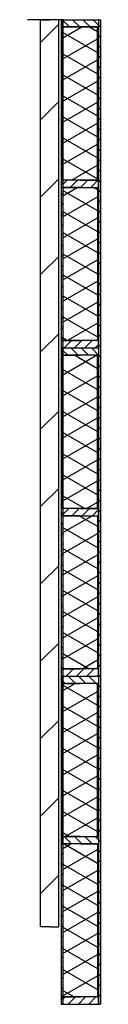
# Model space of a CAD drawing. Extents: x 7198 to 172353, y -998 to 131648.
# Tile 64 of 66: x 116232 to 116632, y 88447 to 93847. Entities that reach past the tile are written whole.
import ezdxf

# ---------------------------------------------------------------- set-up
doc = ezdxf.new("R2010")
doc.units = 0
doc.header["$LTSCALE"] = 50
doc.header["$MEASUREMENT"] = 0
doc.header["$PDSIZE"] = -1
doc.layers.get('0').update_dxf_attribs({"linetype": 'CONTINUOUS'})
for name, color, linetype in [('A--A21--_F-23-', 9, 'CONTINUOUS'), ('A--A22--_F123-', 9, 'CONTINUOUS'), ('A--A25--_F-2--', 9, 'CONTINUOUS'), ('A--A42--_F-23-', 9, 'CONTINUOUS'), ('A--L21--', 3, 'CONTINUOUS'), ('A--L21--_F-2--', 7, 'CONTINUOUS'), ('A--L22--', 7, 'CONTINUOUS'), ('A--L22--_F-2--', 7, 'CONTINUOUS'), ('A--L25--', 7, 'CONTINUOUS'), ('A--L25--_F-23-', 7, 'CONTINUOUS'), ('A--L42--', 7, 'CONTINUOUS'), ('A--L42--_F-23-', 7, 'CONTINUOUS'), ('X--LR---_CP', 7, 'CONTINUOUS')]:
    doc.layers.add(name, color=color, linetype=linetype)
pattern_1 = [(150, (50, -3e-15), (-50, -86.603), []), (210, (50, -3e-15), (50, -86.603), [])]
pattern_2 = [(330, (-50, 9e-15), (50, 86.603), []), (30, (-50, 9e-15), (-50, 86.603), [])]

# ---------------------------------------------------------------- blocks, each defined once
blk = doc.blocks.new('NH40_196')
at = {"layer": 'A--A25--_F-2--'}
h = blk.add_hatch(dxfattribs=at)
h.set_pattern_fill('ALFALINE', color=256, scale=40, style=0, pattern_type=2)
h.set_pattern_definition([(45, (-6, 0), (-28.284, 28.284), [])])
h.paths.add_polyline_path([(0, 0), (0, 196), (40, 196), (40, 0)])
at = {"layer": 'A--L25--_F-23-', "color": 2, "linetype": 'Continuous'}
blk.add_lwpolyline([(0, 0), (0, 196), (40, 196), (40, 0)], close=True, dxfattribs=at)
at = {"layer": 'X--LR---_CP'}
for p in [(0, 0), (0, 0), (40, 0)]:
    blk.add_point(p, dxfattribs=at)
blk = doc.blocks.new('*U626')
at = {"layer": 'A--A21--_F-23-', "linetype": 'Continuous'}
h = blk.add_hatch(dxfattribs=at)
h.set_pattern_fill('ALFAISO', color=256, scale=100, angle=90, style=0)
h.set_pattern_definition(pattern_1)
h.paths.add_polyline_path([(0, 0), (-95, 0), (-95, 840), (0, 840), (95, 840), (95, 0)])
at = {"layer": 'A--L21--_F-2--', "color": 2, "linetype": 'Continuous'}
for points in [[(0, 0), (-95, 0), (-95, 840), (0, 840)], [(0, 0), (95, 0), (95, 840), (0, 840)]]:
    blk.add_lwpolyline(points, dxfattribs=at)
blk = doc.blocks.new('*U625')
at = {"layer": 'A--A21--_F-23-', "linetype": 'Continuous'}
h = blk.add_hatch(dxfattribs=at)
h.set_pattern_fill('ALFAISO', color=256, scale=100, angle=270, style=0)
h.set_pattern_definition(pattern_2)
h.paths.add_polyline_path([(0, 0), (95, 0), (95, -840), (0, -840), (-95, -840), (-95, 0)])
at = {"layer": 'A--L21--_F-2--', "color": 2, "linetype": 'Continuous'}
for points in [[(0, 0), (-95, 0), (-95, -840), (0, -840)], [(0, 0), (95, 0), (95, -840), (0, -840)]]:
    blk.add_lwpolyline(points, dxfattribs=at)
blk = doc.blocks.new('*U624')
at = {"layer": 'A--A21--_F-23-', "linetype": 'Continuous'}
h = blk.add_hatch(dxfattribs=at)
h.set_pattern_fill('ALFAISO', color=256, scale=100, angle=270, style=0)
h.set_pattern_definition(pattern_2)
h.paths.add_polyline_path([(0, 0), (95, 0), (95, -840), (0, -840), (-95, -840), (-95, 0)])
at = {"layer": 'A--L21--_F-2--', "color": 2, "linetype": 'Continuous'}
for points in [[(0, 0), (-95, 0), (-95, -840), (0, -840)], [(0, 0), (95, 0), (95, -840), (0, -840)]]:
    blk.add_lwpolyline(points, dxfattribs=at)
blk = doc.blocks.new('*U623')
at = {"layer": 'A--A21--_F-23-', "linetype": 'Continuous'}
h = blk.add_hatch(dxfattribs=at)
h.set_pattern_fill('ALFAISO', color=256, scale=100, angle=90, style=0)
h.set_pattern_definition(pattern_1)
h.paths.add_polyline_path([(0, 0), (-95, 0), (-95, 840.6), (0, 840.6), (95, 840.6), (95, 0)])
at = {"layer": 'A--L21--_F-2--', "color": 2, "linetype": 'Continuous'}
for points in [[(0, 0), (-95, 0), (-95, 840.6), (0, 840.6)], [(0, 0), (95, 0), (95, 840.6), (0, 840.6)]]:
    blk.add_lwpolyline(points, dxfattribs=at)
blk = doc.blocks.new('*U622')
at = {"layer": 'A--A21--_F-23-', "linetype": 'Continuous'}
h = blk.add_hatch(dxfattribs=at)
h.set_pattern_fill('ALFAISO', color=256, scale=100, angle=89.992, style=0)
h.set_pattern_definition([(149.99, (50, -0.007), (-50.01, -86.596), []), (209.99, (50, -0.007), (49.99, -86.61), [])])
h.paths.add_polyline_path([(0, 0), (-95, 0), (-95, 0), (0, 0), (95, 0), (95, 0)])
at = {"layer": 'A--L21--_F-2--', "color": 2, "linetype": 'Continuous'}
for points in [[(0, 0), (-95, 0), (-95, 0), (0, 0)], [(0, 0), (95, 0), (95, 0), (0, 0)]]:
    blk.add_lwpolyline(points, dxfattribs=at)
blk = doc.blocks.new('*U621')
at = {"layer": 'A--A21--_F-23-', "linetype": 'Continuous'}
h = blk.add_hatch(dxfattribs=at)
h.set_pattern_fill('ALFAISO', color=256, scale=100, angle=270, style=0)
h.set_pattern_definition(pattern_2)
h.paths.add_polyline_path([(0, 0), (95, 0), (95, -840), (0, -840), (-95, -840), (-95, 0)])
at = {"layer": 'A--L21--_F-2--', "color": 2, "linetype": 'Continuous'}
for points in [[(0, 0), (-95, 0), (-95, -840), (0, -840)], [(0, 0), (95, 0), (95, -840), (0, -840)]]:
    blk.add_lwpolyline(points, dxfattribs=at)
blk = doc.blocks.new('*U620')
at = {"layer": 'A--A21--_F-23-', "linetype": 'Continuous'}
h = blk.add_hatch(dxfattribs=at)
h.set_pattern_fill('ALFAISO', color=256, scale=100, angle=90, style=0)
h.set_pattern_definition(pattern_1)
h.paths.add_polyline_path([(0, 0), (-95, 0), (-95, 840), (0, 840), (95, 840), (95, 0)])
at = {"layer": 'A--L21--_F-2--', "color": 2, "linetype": 'Continuous'}
for points in [[(0, 0), (-95, 0), (-95, 840), (0, 840)], [(0, 0), (95, 0), (95, 840), (0, 840)]]:
    blk.add_lwpolyline(points, dxfattribs=at)
blk = doc.blocks.new('*U619')
at = {"layer": 'A--A42--_F-23-', "linetype": 'Continuous'}
h = blk.add_hatch(dxfattribs=at)
h.set_pattern_fill('ALFALINE', color=256, scale=40, style=0)
h.set_pattern_definition([(45, (-116626.707, -93847.473), (-28.284271, 28.284271), [])])
h.paths.add_polyline_path([(0, 0), (5, 0), (5, -5400.8), (0, -5400.8), (-5, -5400.8), (-5, 0)])
at = {"layer": 'A--L42--_F-23-', "color": 2, "linetype": 'Continuous'}
for points in [[(0, 0), (-5, 0), (-5, -5400.8), (0, -5400.8)], [(0, 0), (5, 0), (5, -5400.8), (0, -5400.8)]]:
    blk.add_lwpolyline(points, dxfattribs=at)
blk = doc.blocks.new('*U618')
at = {"layer": 'A--A42--_F-23-', "linetype": 'Continuous'}
h = blk.add_hatch(dxfattribs=at)
h.set_pattern_fill('ALFALINE', color=256, scale=40, style=0)
h.set_pattern_definition([(45, (-116420.707, -93847.473), (-28.284271, 28.284271), [])])
h.paths.add_polyline_path([(0, 0), (5, 0), (5, -5400.6), (0, -5400.6), (-5, -5400.6), (-5, 0)])
at = {"layer": 'A--L42--_F-23-', "color": 2, "linetype": 'Continuous'}
for points in [[(0, 0), (-5, 0), (-5, -5400.6), (0, -5400.6)], [(0, 0), (5, 0), (5, -5400.6), (0, -5400.6)]]:
    blk.add_lwpolyline(points, dxfattribs=at)
blk = doc.blocks.new('*U617')
at = {"layer": 'A--A22--_F123-', "linetype": 'Continuous'}
h = blk.add_hatch(dxfattribs=at)
h.set_pattern_fill('ALFALINE', color=256, scale=300, style=0)
h.set_pattern_definition([(45, (-116353.62, -88871.86), (-212.13203, 212.13203), [])])
h.paths.add_polyline_path([(0, 0), (-50, 0), (-50, 4975.6), (0, 4975.6), (50, 4975.6), (50, 0)])
at = {"layer": 'A--L22--_F-2--', "color": 3, "linetype": 'Continuous'}
for points in [[(0, 0), (-50, 0), (-50, 4975.6), (0, 4975.6)], [(0, 0), (50, 0), (50, 4975.6), (0, 4975.6)]]:
    blk.add_lwpolyline(points, dxfattribs=at)

msp = doc.modelspace()

# ---------------------------------------------------------------- linework, layer by layer
at = {"linetype": 'Continuous'}
msp.add_line((116415.7, 93847.5), (116232, 93847.5), dxfattribs=at)

# ---------------------------------------------------------------- block references
at = {"layer": 'A--L21--', "linetype": 'Continuous'}
for name, p in [('*U623', (116520.7, 92966.9)), ('*U622', (116520.7, 93807.5)), ('*U625', (116520.7, 92926.9)), ('*U626', (116520.7, 91166.9)), ('*U624', (116520.7, 91126.9)), ('*U620', (116520.7, 89366.9)), ('*U621', (116520.7, 89326.9))]:
    msp.add_blockref(name, p, dxfattribs=at)
at = {"layer": 'A--L22--', "linetype": 'Continuous'}
msp.add_blockref('*U617', (116353.6, 88871.9), dxfattribs=at)
at = {"layer": 'A--L25--'}
for p, rotation in [((116425.7, 93847.5), 270), ((116425.7, 92046.9), 270), ((116425.7, 90246.9), 269.9925806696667), ((116425.7, 89366.9), 270)]:
    msp.add_blockref('NH40_196', p, dxfattribs=dict(at, rotation=rotation))
at = {"layer": 'A--L25--', "xscale": -1, "rotation": 270}
for p in [(116425.7, 92926.9), (116425.7, 92046.9), (116425.7, 91126.9), (116425.7, 90246.9), (116425.7, 88446.9)]:
    msp.add_blockref('NH40_196', p, dxfattribs=at)
at = {"layer": 'A--L42--'}
for name, p in [('*U618', (116420.7, 93847.5)), ('*U619', (116626.7, 93847.5))]:
    msp.add_blockref(name, p, dxfattribs=at)

doc.saveas('drawing.dxf')
